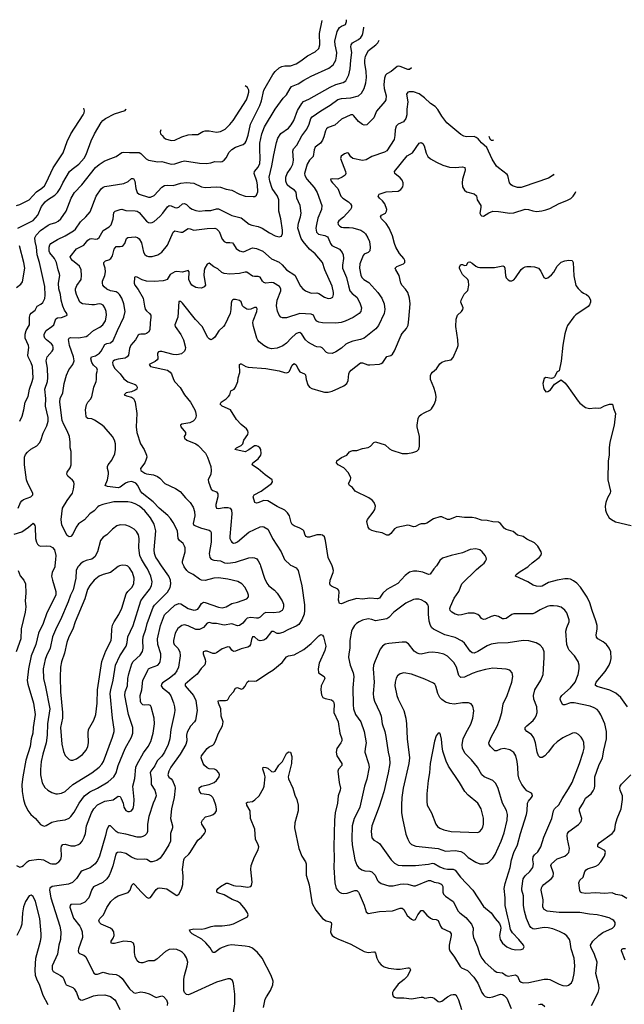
# Model space of a CAD drawing. Header units: inches. Extents: x 884691 to 1028259, y 526745 to 653629.
# Tile 98 of 241: x 922069 to 928458, y 625364 to 635776. Entities that reach past the tile are written whole.
import ezdxf

# ---------------------------------------------------------------- set-up
doc = ezdxf.new("R2010")
doc.units = ezdxf.units.IN
doc.header["$MEASUREMENT"] = 0
doc.layers.add('A9622', color=7, linetype='Continuous')
doc.layers.add('A9623', color=7, linetype='Continuous')

msp = doc.modelspace()

# ---------------------------------------------------------------- linework, layer by layer
at = {"layer": 'A9622', "color": 6}
for points, elevation in [([(922036, 626830), (922070, 626815), (922090, 626820), (922110, 626833), (922149, 626871), (922170, 626884), (922270, 626900), (922322, 626890), (922390, 626853), (922410, 626848), (922450, 626851), (922484, 626870), (922504, 626896), (922510, 626930), (922506, 627014), (922510, 627035), (922525, 627055), (922550, 627057), (922610, 627039), (922650, 627040), (922690, 627054), (922711, 627069), (922730, 627090), (922750, 627130), (922763, 627170), (922774, 627250), (922829, 627390), (922851, 627430), (922890, 627473), (922970, 627513), (923055, 627525), (923110, 627565), (923130, 627561), (923141, 627541), (923161, 627490), (923170, 627449), (923190, 627414), (923210, 627404), (923230, 627402), (923251, 627409), (923267, 627433), (923276, 627470), (923280, 627530), (923265, 627670), (923284, 627750), (923296, 627870), (923310, 627904), (923377, 628023), (923428, 628090), (923456, 628144), (923481, 628230), (923493, 628330), (923490, 628390), (923459, 628510), (923450, 628522), (923431, 628531), (923390, 628526), (923370, 628530), (923353, 628550), (923347, 628567), (923341, 628630), (923359, 628690), (923370, 628790), (923393, 628830), (923422, 628898), (923430, 628910), (923450, 628923), (923528, 628952), (923545, 628970), (923554, 628990), (923561, 629030), (923561, 629070), (923530, 629170), (923525, 629230), (923558, 629370), (923599, 629481), (923710, 629584), (923750, 629604), (923770, 629599), (923850, 629549), (923910, 629532), (923930, 629534), (923950, 629544), (923970, 629567), (923990, 629601), (924010, 629615), (924030, 629614), (924170, 629562), (924210, 629555), (924250, 629567), (924310, 629601), (924370, 629615), (924470, 629650), (924487, 629673), (924487, 629690), (924481, 629710), (924450, 629772), (924416, 629810), (924374, 629834), (924270, 629861), (924170, 629874), (924121, 629870), (924030, 629845), (923990, 629848), (923970, 629858), (923901, 629910), (923854, 629934), (923834, 629950), (923807, 629990), (923803, 630000)], 2700), ([(922440, 630000), (922439, 629990), (922413, 629930), (922406, 629890), (922414, 629850), (922451, 629730), (922449, 629690), (922355, 629505), (922318, 629390), (922267, 629290), (922240, 629170), (922190, 629049), (922162, 628910), (922148, 628788), (922156, 628750), (922216, 628550), (922231, 628430), (922211, 628290), (922208, 628230), (922191, 628170), (922181, 628090), (922133, 627947), (922101, 627770), (922092, 627690), (922095, 627615), (922108, 627530), (922122, 627482), (922154, 627414), (922188, 627370), (922235, 627330), (922290, 627267), (922310, 627253), (922330, 627248), (922350, 627254), (922409, 627291), (922470, 627305), (922550, 627316), (922590, 627334), (922610, 627350), (922646, 627394), (922699, 627490), (922753, 627570), (922810, 627609), (922891, 627649), (923003, 627717), (923064, 627770), (923090, 627810), (923111, 627889), (923133, 627950), (923185, 628070), (923250, 628190), (923263, 628230), (923263, 628290), (923219, 628430), (923180, 628630), (923184, 628670), (923208, 628730), (923213, 628810), (923222, 628858), (923255, 628965), (923268, 628990), (923343, 629057), (923366, 629094), (923375, 629130), (923370, 629210), (923375, 629250), (923403, 629330), (923415, 629390), (923478, 629562), (923494, 629586), (923630, 629721), (923659, 629770), (923667, 629810), (923662, 629850), (923646, 629890), (923569, 630000)], 2800), ([(922692, 630000), (922683, 629990), (922667, 629950), (922661, 629870), (922633, 629747), (922606, 629690), (922581, 629619), (922499, 629430), (922457, 629350), (922417, 629250), (922390, 629130), (922351, 629050), (922338, 629010), (922317, 628910), (922319, 628810), (922342, 628722), (922387, 628490), (922364, 628330), (922360, 628210), (922350, 628130), (922312, 628010), (922294, 627930), (922287, 627847), (922288, 627790), (922306, 627706), (922336, 627656), (922367, 627630), (922410, 627605), (922449, 627590), (922470, 627589), (922510, 627597), (922550, 627616), (922630, 627690), (922830, 627810), (922910, 627873), (922937, 627903), (922953, 627930), (923051, 628190), (923066, 628250), (923067, 628273), (923050, 628390), (923026, 628650), (923031, 628690), (923057, 628790), (923080, 628950), (923126, 629050), (923193, 629150), (923204, 629190), (923210, 629250), (923267, 629370), (923349, 629630), (923373, 629667), (923441, 629750), (923460, 629790), (923467, 629830), (923455, 629890), (923420, 629970), (923400, 630000)], 2900), ([(924615, 630000), (924657, 629870), (924679, 629819), (924701, 629790), (924763, 629743), (924791, 629710), (924843, 629630), (924856, 629596), (924857, 629570), (924853, 629550), (924842, 629530), (924810, 629512), (924750, 629504), (924670, 629507), (924650, 629496), (924610, 629459), (924590, 629449), (924570, 629446), (924510, 629454), (924474, 629446), (924456, 629430), (924427, 629393), (924390, 629370), (924370, 629367), (924310, 629387), (924230, 629374), (924150, 629391), (924110, 629390), (924070, 629401), (924050, 629393), (924010, 629348), (923970, 629328), (923930, 629328), (923850, 629366), (923810, 629377), (923783, 629370), (923741, 629339), (923713, 629287), (923693, 629210), (923694, 629190), (923703, 629170), (923740, 629130), (923762, 629090), (923763, 629050), (923748, 628930), (923731, 628890), (923705, 628855), (923650, 628808), (923578, 628762), (923566, 628750), (923565, 628730), (923579, 628710), (923641, 628661), (923665, 628625), (923693, 628553), (923704, 628510), (923707, 628470), (923703, 628430), (923666, 628270), (923655, 628170), (923639, 628110), (923598, 628030), (923570, 627989), (923523, 627937), (923496, 627884), (923456, 627830), (923449, 627810), (923458, 627750), (923458, 627690), (923496, 627630), (923509, 627591), (923510, 627570), (923498, 627530), (923478, 627490), (923434, 627350), (923421, 627270), (923418, 627190), (923411, 627170), (923391, 627149), (923370, 627138), (923350, 627133), (923310, 627133), (923190, 627163), (923110, 627176), (923088, 627190), (923030, 627250), (923010, 627251), (922988, 627212), (922975, 627150), (922912, 626930), (922890, 626885), (922865, 626850), (922812, 626808), (922730, 626777), (922714, 626766), (922670, 626693), (922627, 626653), (922584, 626636), (922411, 626609), (922387, 626593), (922384, 626570), (922399, 626490), (922494, 626190), (922505, 626130), (922501, 626050), (922483, 625990), (922467, 625893), (922413, 625770), (922411, 625731), (922424, 625710), (922499, 625670), (922525, 625650), (922536, 625630), (922548, 625590), (922561, 625570), (922630, 625541), (922646, 625526), (922668, 625490), (922689, 625429), (922710, 625410), (922730, 625409), (922790, 625427), (922850, 625454), (922890, 625462), (922970, 625463), (923027, 625447), (923075, 625410), (923090, 625390), (923127, 625310)], 2600), ([(923125, 630000), (923110, 629995), (923029, 629931), (922950, 629909), (922910, 629891), (922856, 629850), (922810, 629794), (922786, 629750), (922756, 629650), (922656, 629410), (922629, 629330), (922588, 629250), (922568, 629190), (922542, 629078), (922510, 628986), (922500, 628930), (922495, 628825), (922499, 628670), (922522, 628450), (922520, 628390), (922500, 628290), (922515, 628115), (922530, 628038), (922550, 627996), (922590, 627952), (922610, 627946), (922630, 627946), (922670, 627959), (922734, 628006), (922770, 628050), (922788, 628090), (922796, 628130), (922791, 628230), (922797, 628270), (922853, 628367), (922874, 628430), (922887, 628550), (922891, 628690), (922937, 628990), (922978, 629102), (923034, 629210), (923040, 629250), (923042, 629330), (923050, 629374), (923068, 629410), (923115, 629485), (923147, 629553), (923194, 629706), (923210, 629730), (923255, 629770), (923275, 629810), (923278, 629870), (923260, 629930), (923230, 629978), (923210, 629997), (923203, 630000)], 3000), ([(924948, 630000), (924990, 629978), (925010, 629950), (925049, 629789), (925078, 629590), (925080, 629530), (925075, 629490), (925052, 629428), (925018, 629382), (924990, 629364), (924910, 629329), (924850, 629294), (924810, 629284), (924790, 629286), (924750, 629307), (924730, 629306), (924670, 629229), (924650, 629216), (924630, 629210), (924610, 629209), (924590, 629216), (924550, 629251), (924530, 629250), (924518, 629222), (924508, 629170), (924496, 629150), (924480, 629140), (924410, 629122), (924350, 629098), (924330, 629095), (924310, 629109), (924290, 629139), (924270, 629144), (924210, 629123), (924150, 629081), (924130, 629072), (924110, 629073), (924050, 629097), (924030, 629100), (924009, 629091), (924008, 629070), (924030, 629010), (924033, 628990), (924026, 628954), (923985, 628915), (923946, 628854), (923890, 628814), (923818, 628750), (923816, 628730), (923907, 628630), (923930, 628575), (923945, 628470), (923925, 628370), (923915, 628350), (923874, 628306), (923837, 628243), (923831, 628210), (923835, 628150), (923823, 628110), (923763, 628010), (923665, 627870), (923646, 627830), (923635, 627790), (923645, 627765), (923668, 627748), (923684, 627730), (923709, 627670), (923713, 627650), (923700, 627550), (923672, 627430), (923664, 627330), (923683, 627250), (923682, 627230), (923663, 627170), (923661, 627090), (923645, 627050), (923590, 626957), (923555, 626910), (923517, 626883), (923470, 626870), (923450, 626872), (923414, 626894), (923390, 626900), (923316, 626896), (923290, 626901), (923250, 626919), (923190, 626957), (923130, 626973), (923102, 626970), (923090, 626960), (923081, 626939), (923053, 626827), (923032, 626768), (923014, 626726), (922990, 626689), (922947, 626653), (922850, 626606), (922830, 626577), (922798, 626490), (922756, 626444), (922710, 626422), (922610, 626418), (922603, 626410), (922600, 626390), (922636, 626276), (922703, 626190), (922716, 626170), (922730, 626130), (922733, 626070), (922690, 625950), (922685, 625930), (922689, 625910), (922701, 625901), (922745, 625885), (922766, 625866), (922853, 625693), (922870, 625682), (922890, 625681), (922950, 625702), (923010, 625686), (923090, 625678), (923122, 625662), (923150, 625638), (923230, 625528), (923270, 625489), (923290, 625483), (923350, 625494), (923390, 625490), (923436, 625476), (923510, 625437), (923570, 625453), (923590, 625446), (923620, 625410), (923630, 625380), (923629, 625350)], 2500), ([(926473, 630000), (926445, 629970), (926407, 629913), (926390, 629909), (926330, 629932), (926265, 629945), (926230, 629945), (926190, 629933), (926143, 629897), (926065, 629815), (925948, 629750), (925906, 629710), (925870, 629660), (925850, 629651), (925770, 629658), (925690, 629647), (925630, 629657), (925544, 629630), (925470, 629598), (925450, 629604), (925437, 629637), (925444, 629724), (925440, 629740), (925430, 629754), (925364, 629784), (925354, 629794), (925346, 629810), (925350, 629850), (925381, 629930), (925384, 629950), (925375, 629990), (925370, 630000)], 2400), ([(928110, 625350), (928181, 625490), (928193, 625530), (928189, 625570), (928159, 625690), (928170, 625810), (928144, 625890), (928104, 625970), (928102, 625990), (928127, 626030), (928188, 626092), (928230, 626122), (928334, 626170), (928355, 626190), (928363, 626210), (928361, 626230), (928347, 626250), (928330, 626262), (928297, 626277), (928230, 626297), (928170, 626310), (928090, 626317), (927990, 626334), (927770, 626333), (927643, 626350), (927610, 626365), (927597, 626390), (927602, 626470), (927580, 626570), (927583, 626597), (927589, 626611), (927608, 626630), (927686, 626690), (927705, 626715), (927710, 626750), (927683, 626830), (927690, 626850), (927750, 626902), (927830, 626932), (927856, 626950), (927871, 626970), (927880, 627010), (927858, 627110), (927855, 627150), (927859, 627170), (927871, 627190), (927976, 627264), (928003, 627297), (928010, 627330), (927985, 627405), (927986, 627430), (928024, 627490), (928050, 627544), (928109, 627591), (928130, 627623), (928142, 627650), (928146, 627674), (928147, 627770), (928190, 627888), (928229, 627970), (928242, 628050), (928270, 628170), (928270, 628250), (928252, 628330), (928210, 628426), (928190, 628459), (928170, 628480), (928139, 628499), (928096, 628516), (927930, 628552), (927890, 628552), (927830, 628530), (927810, 628530), (927786, 628570), (927781, 628590), (927784, 628610), (927798, 628630), (927890, 628711), (927939, 628770), (927972, 628850), (927981, 628910), (927981, 628950), (927972, 628990), (927933, 629050), (927875, 629110), (927864, 629130), (927851, 629170), (927840, 629310), (927850, 629350), (927876, 629410), (927876, 629430), (927850, 629503), (927830, 629532), (927790, 629563), (927754, 629574), (927710, 629579), (927670, 629577), (927644, 629570), (927570, 629535), (927518, 629502), (927490, 629494), (927290, 629494), (927270, 629486), (927210, 629445), (927190, 629439), (927170, 629442), (927130, 629464), (927090, 629476), (927050, 629465), (926990, 629437), (926970, 629432), (926950, 629443), (926932, 629470), (926910, 629487), (926870, 629499), (926810, 629500), (926739, 629481), (926710, 629479), (926670, 629489), (926637, 629510), (926617, 629530), (926614, 629550), (926620, 629570), (926662, 629658), (926711, 629730), (926740, 629810), (926898, 629962), (926941, 630000)], 2400), ([(928493, 628510), (928423, 628610), (928370, 628655), (928306, 628686), (928170, 628724), (928155, 628735), (928153, 628750), (928162, 628770), (928256, 628884), (928297, 628950), (928312, 628990), (928318, 629022), (928317, 629090), (928299, 629130), (928269, 629169), (928236, 629196), (928179, 629230), (928166, 629246), (928161, 629270), (928171, 629330), (928171, 629370), (928159, 629419), (928117, 629530), (928095, 629610), (928065, 629670), (927995, 629775), (927958, 629818), (927923, 629843), (927890, 629858), (927864, 629864), (927830, 629865), (927750, 629850), (927656, 629824), (927590, 629787), (927570, 629783), (927530, 629785), (927496, 629796), (927438, 629830), (927307, 629890), (927315, 629910), (927359, 629941), (927440, 629990), (927451, 630000)], 2300), ([(922053, 629953), (922075, 629895), (922114, 629850), (922130, 629810), (922133, 629713), (922128, 629630), (922133, 629567), (922128, 629512), (922086, 629334), (922080, 629230), (922032, 629090)], 2700), ([(924328, 625272), (924342, 625370), (924343, 625470), (924330, 625583), (924317, 625617), (924292, 625632), (924270, 625632), (924150, 625599), (923870, 625470), (923850, 625465), (923830, 625469), (923810, 625490), (923804, 625510), (923803, 625630), (923809, 625670), (923840, 625770), (923844, 625810), (923830, 625856), (923810, 625889), (923790, 625910), (923767, 625927), (923730, 625942), (923690, 625948), (923650, 625944), (923610, 625923), (923519, 625841), (923490, 625822), (923430, 625823), (923370, 625803), (923350, 625801), (923330, 625807), (923310, 625825), (923289, 625870), (923281, 625910), (923283, 625970), (923270, 626010), (923246, 626026), (923170, 626031), (923070, 626007), (923050, 626006), (923036, 626010), (923036, 626030), (923057, 626063), (923067, 626090), (923063, 626130), (923051, 626150), (923028, 626170), (922930, 626210), (922912, 626230), (922906, 626250), (922916, 626270), (922954, 626310), (922990, 626388), (923031, 626450), (923074, 626490), (923110, 626512), (923214, 626546), (923238, 626570), (923255, 626625), (923270, 626640), (923290, 626625), (923350, 626556), (923410, 626496), (923430, 626485), (923450, 626492), (923510, 626579), (923530, 626593), (923550, 626594), (923624, 626584), (923690, 626538), (923730, 626515), (923750, 626530), (923778, 626582), (923794, 626630), (923796, 626724), (923791, 626790), (923805, 626890), (923811, 626909), (923858, 626950), (923872, 626968), (923950, 627099), (923990, 627132), (924022, 627170), (924031, 627190), (924033, 627210), (923993, 627270), (923991, 627290), (924002, 627310), (924034, 627346), (924090, 627359), (924114, 627370), (924136, 627390), (924147, 627410), (924149, 627430), (924140, 627470), (924122, 627530), (924111, 627550), (924091, 627570), (924070, 627579), (923990, 627590), (923971, 627610), (923964, 627636), (923966, 627654), (923990, 627670), (924071, 627690), (924123, 627710), (924150, 627732), (924176, 627770), (924179, 627790), (924174, 627810), (924150, 627839), (924129, 627849), (924070, 627855), (924050, 627864), (924021, 627890), (924007, 627910), (923988, 627970), (923991, 627990), (924050, 628070), (924070, 628087), (924110, 628103), (924123, 628117), (924143, 628157), (924169, 628231), (924213, 628310), (924218, 628350), (924199, 628410), (924194, 628490), (924170, 628550), (924168, 628572), (924184, 628576), (924245, 628575), (924260, 628580), (924273, 628590), (924290, 628625), (924328, 628670), (924350, 628707), (924370, 628713), (924410, 628698), (924430, 628704), (924450, 628727), (924471, 628769), (924490, 628784), (924550, 628781), (924570, 628786), (924690, 628866), (924744, 628896), (924842, 628978), (924890, 629037), (924910, 629048), (924970, 629061), (925070, 629116), (925150, 629178), (925230, 629262), (925250, 629276), (925270, 629267), (925280, 629250), (925303, 629150), (925293, 629107), (925235, 628970), (925222, 628910), (925228, 628868), (925286, 628830), (925295, 628810), (925255, 628730), (925250, 628690), (925257, 628637), (925271, 628610), (925298, 628598), (925365, 628585), (925382, 628570), (925390, 628555), (925393, 628530), (925387, 628470), (925389, 628450), (925436, 628350), (925452, 628232), (925472, 628170), (925473, 628150), (925464, 628130), (925420, 628070), (925413, 628030), (925419, 627990), (925472, 627910), (925473, 627890), (925439, 627850), (925432, 627830), (925445, 627710), (925459, 627650), (925457, 627630), (925435, 627570), (925428, 627490), (925403, 627390), (925394, 627310), (925387, 627030), (925392, 626910), (925389, 626810), (925399, 626650), (925414, 626590), (925430, 626567), (925450, 626550), (925470, 626539), (925490, 626535), (925530, 626540), (925610, 626567), (925630, 626567), (925649, 626549), (925656, 626536), (925709, 626411), (925730, 626340), (925750, 626324), (925870, 626345), (926010, 626351), (926090, 626380), (926110, 626381), (926127, 626367), (926164, 626304), (926210, 626264), (926230, 626254), (926250, 626261), (926276, 626310), (926310, 626356), (926330, 626357), (926370, 626308), (926410, 626275), (926430, 626265), (926470, 626261), (926490, 626251), (926517, 626190), (926531, 626170), (926616, 626130), (926628, 626110), (926629, 626090), (926608, 625990), (926608, 625950), (926614, 625930), (926663, 625863), (926722, 625762), (926737, 625750), (926800, 625720), (926867, 625650), (926909, 625589), (926952, 625490), (926970, 625464), (926987, 625447), (927010, 625438), (927030, 625436), (927070, 625444), (927150, 625470), (927170, 625468), (927190, 625457), (927216, 625430), (927261, 625321)], 2400), ([(924647, 625330), (924663, 625417), (924676, 625444), (924721, 625510), (924744, 625570), (924746, 625610), (924726, 625670), (924630, 625850), (924583, 625910), (924530, 625956), (924496, 625970), (924450, 625979), (924307, 625993), (924270, 625985), (924210, 625965), (924187, 625953), (924130, 625911), (924110, 625912), (924080, 625960), (924035, 626015), (923992, 626052), (923893, 626110), (923869, 626130), (923864, 626150), (923910, 626163), (923990, 626160), (924030, 626164), (924093, 626187), (924127, 626193), (924210, 626195), (924290, 626204), (924330, 626216), (924475, 626290), (924484, 626310), (924478, 626330), (924453, 626370), (924402, 626430), (924372, 626450), (924313, 626473), (924230, 626521), (924161, 626541), (924151, 626550), (924153, 626570), (924167, 626590), (924190, 626610), (924250, 626646), (924270, 626646), (924330, 626620), (924350, 626616), (924410, 626614), (924477, 626603), (924510, 626609), (924519, 626621), (924525, 626655), (924513, 626790), (924516, 626830), (924550, 626925), (924590, 626998), (924595, 627030), (924590, 627050), (924561, 627110), (924555, 627215), (924508, 627330), (924504, 627410), (924470, 627470), (924465, 627495), (924477, 627503), (924530, 627509), (924555, 627525), (924600, 627570), (924644, 627650), (924652, 627670), (924662, 627770), (924657, 627797), (924638, 627850), (924643, 627870), (924670, 627869), (924690, 627861), (924730, 627827), (924750, 627823), (924768, 627830), (924809, 627891), (924847, 627933), (924890, 628016), (924910, 628035), (924930, 628031), (924945, 627985), (924942, 627910), (924906, 627770), (924910, 627748), (924955, 627650), (924975, 627575), (924998, 627530), (925011, 627470), (925011, 627410), (924977, 627283), (924972, 627230), (925017, 627010), (925050, 626930), (925089, 626870), (925096, 626850), (925098, 626730), (925128, 626628), (925151, 626470), (925161, 626430), (925200, 626360), (925270, 626271), (925306, 626246), (925350, 626236), (925359, 626230), (925364, 626210), (925354, 626130), (925360, 626110), (925372, 626092), (925394, 626074), (925430, 626055), (925570, 625999), (925710, 625923), (925750, 625913), (925810, 625920), (925817, 625917), (925830, 625905), (925844, 625850), (925863, 625810), (925890, 625780), (925921, 625761), (925967, 625747), (926050, 625734), (926090, 625735), (926169, 625749), (926190, 625749), (926198, 625730), (926193, 625710), (926162, 625658), (926133, 625627), (926070, 625577), (926020, 625510), (926010, 625490), (926008, 625470), (926015, 625450), (926030, 625439), (926050, 625432), (926130, 625434), (926210, 625420), (926310, 625441), (926330, 625439), (926350, 625429), (926410, 625441), (926430, 625437), (926448, 625428), (926490, 625392), (926510, 625389), (926530, 625397), (926590, 625442), (926630, 625465), (926650, 625469), (926670, 625466), (926679, 625459), (926690, 625447), (926707, 625410), (926737, 625310)], 2300), ([(928484, 626484), (928433, 626513), (928370, 626525), (928330, 626542), (928250, 626537), (928159, 626541), (928050, 626537), (928010, 626543), (927995, 626550), (927987, 626567), (927979, 626650), (927990, 626678), (928024, 626710), (928040, 626770), (928054, 626786), (928070, 626796), (928156, 626824), (928182, 626838), (928211, 626869), (928249, 626930), (928260, 626970), (928251, 626990), (928185, 627025), (928180, 627030), (928178, 627050), (928192, 627070), (928330, 627170), (928348, 627190), (928359, 627210), (928367, 627270), (928382, 627330), (928424, 627430), (928440, 627530), (928439, 627570), (928414, 627630), (928411, 627650), (928414, 627670), (928428, 627692), (928528, 627790)], 2300), ([(922370, 625359), (922316, 625456), (922282, 625562), (922249, 625630), (922235, 625670), (922231, 625730), (922238, 625850), (922289, 626030), (922295, 626070), (922295, 626110), (922280, 626270), (922237, 626450), (922210, 626503), (922190, 626518), (922170, 626510), (922130, 626450), (922110, 626396), (922099, 626330), (922092, 626210), (922078, 626170), (922039, 626090)], 2700), ([(928467, 625830), (928429, 625930), (928432, 625948), (928446, 625954), (928470, 625955)], 2300), ([(927550, 625360), (927570, 625367), (927590, 625364), (927620, 625340)], 2400)]:
    msp.add_lwpolyline(points, dxfattribs=dict(at, elevation=elevation))
for points, elevation in [([(926250, 629648), (926230, 629644), (926150, 629606), (926024, 629510), (925970, 629453), (925950, 629440), (925830, 629420), (925790, 629434), (925750, 629439), (925690, 629425), (925655, 629410), (925628, 629392), (925607, 629370), (925585, 629335), (925576, 629310), (925556, 629210), (925558, 629130), (925546, 629070), (925544, 629030), (925563, 628950), (925594, 628870), (925601, 628830), (925588, 628712), (925593, 628530), (925598, 628490), (925618, 628430), (925673, 628350), (925708, 628248), (925730, 628130), (925719, 628070), (925716, 628030), (925754, 627910), (925761, 627870), (925737, 627743), (925714, 627670), (925662, 627450), (925646, 627410), (925602, 627330), (925582, 627250), (925579, 627110), (925583, 627050), (925609, 626890), (925630, 626835), (925650, 626810), (925685, 626785), (925716, 626776), (925770, 626773), (925790, 626765), (925824, 626730), (925850, 626673), (925861, 626661), (925890, 626643), (925970, 626617), (926015, 626615), (926090, 626633), (926130, 626638), (926170, 626634), (926230, 626617), (926250, 626618), (926390, 626674), (926410, 626672), (926450, 626655), (926490, 626649), (926518, 626638), (926531, 626630), (926540, 626610), (926542, 626550), (926549, 626529), (926568, 626508), (926649, 626450), (926701, 626350), (926719, 626330), (926782, 626282), (926845, 626210), (926862, 626170), (926859, 626110), (926864, 626070), (926907, 625970), (926931, 625890), (926953, 625850), (926985, 625810), (927082, 625722), (927110, 625705), (927170, 625695), (927210, 625668), (927230, 625663), (927310, 625677), (927330, 625660), (927351, 625611), (927370, 625598), (927390, 625591), (927450, 625594), (927610, 625629), (927650, 625631), (927670, 625625), (927770, 625577), (927810, 625563), (927850, 625559), (927870, 625565), (927899, 625590), (927916, 625624), (927930, 625690), (927935, 625770), (927930, 625850), (927896, 625950), (927886, 626026), (927879, 626050), (927850, 626088), (927822, 626110), (927775, 626135), (927702, 626162), (927653, 626173), (927610, 626176), (927510, 626160), (927490, 626163), (927470, 626176), (927456, 626196), (927424, 626270), (927402, 626350), (927394, 626410), (927394, 626510), (927377, 626570), (927375, 626590), (927390, 626690), (927410, 626723), (927459, 626770), (927490, 626810), (927497, 626850), (927492, 626890), (927495, 626925), (927510, 626946), (927544, 626976), (927575, 627030), (927608, 627130), (927692, 627330), (927710, 627410), (927722, 627430), (927768, 627472), (927802, 627538), (927870, 627642), (927908, 627710), (927985, 627910), (928025, 628030), (928034, 628074), (928031, 628131), (928020, 628160), (928001, 628190), (927976, 628216), (927950, 628231), (927930, 628235), (927910, 628232), (927810, 628182), (927750, 628141), (927710, 628106), (927654, 628030), (927617, 627990), (927590, 627974), (927570, 627974), (927550, 627993), (927537, 628030), (927521, 628130), (927502, 628182), (927477, 628217), (927430, 628250), (927411, 628270), (927411, 628290), (927427, 628310), (927494, 628366), (927513, 628390), (927527, 628413), (927537, 628450), (927533, 628510), (927501, 628590), (927497, 628630), (927513, 628690), (927577, 628790), (927601, 628850), (927613, 629030), (927611, 629091), (927599, 629130), (927570, 629163), (927527, 629187), (927450, 629208), (927390, 629210), (927230, 629185), (927118, 629182), (927050, 629172), (927010, 629156), (926910, 629095), (926870, 629078), (926850, 629081), (926830, 629099), (926770, 629184), (926745, 629205), (926670, 629242), (926561, 629270), (926442, 629330), (926424, 629344), (926409, 629369), (926397, 629417), (926388, 629490), (926390, 629570), (926385, 629585), (926370, 629604), (926350, 629619), (926310, 629640), (926287, 629647)], 2500), ([(926110, 629195), (925970, 629181), (925930, 629171), (925903, 629150), (925879, 629121), (925824, 628996), (925809, 628951), (925804, 628910), (925815, 628770), (925804, 628650), (925809, 628610), (925820, 628570), (925876, 628450), (925890, 628410), (925900, 628330), (925926, 628250), (925937, 628197), (925963, 628030), (925977, 627970), (925979, 627910), (925964, 627810), (925916, 627610), (925866, 627454), (925790, 627250), (925782, 627190), (925790, 627125), (925810, 627098), (925850, 627080), (925870, 627063), (925993, 626890), (926030, 626858), (926070, 626835), (926110, 626830), (926253, 626833), (926390, 626846), (926430, 626855), (926450, 626854), (926510, 626817), (926550, 626801), (926590, 626794), (926650, 626793), (926670, 626782), (926726, 626710), (926858, 626570), (926970, 626397), (927050, 626330), (927093, 626270), (927140, 626220), (927151, 626191), (927152, 626170), (927138, 626090), (927148, 626050), (927171, 626011), (927218, 625970), (927262, 625950), (927310, 625940), (927370, 625944), (927390, 625950), (927397, 625963), (927399, 625970), (927393, 625990), (927345, 626050), (927278, 626118), (927255, 626155), (927242, 626230), (927226, 626286), (927199, 626410), (927201, 626490), (927190, 626590), (927199, 626641), (927251, 626810), (927265, 626890), (927292, 626970), (927329, 627050), (927360, 627170), (927425, 627370), (927433, 627410), (927437, 627490), (927447, 627513), (927479, 627550), (927489, 627570), (927486, 627586), (927477, 627597), (927430, 627622), (927410, 627641), (927376, 627690), (927346, 627746), (927335, 627790), (927334, 627870), (927327, 627930), (927311, 627991), (927290, 628027), (927250, 628056), (927190, 628069), (927150, 628063), (927110, 628044), (927090, 628046), (927043, 628090), (927029, 628110), (927026, 628130), (927050, 628190), (927114, 628306), (927140, 628370), (927163, 628450), (927177, 628543), (927220, 628630), (927269, 628770), (927279, 628830), (927274, 628870), (927250, 628896), (927210, 628909), (927070, 628918), (926990, 628904), (926910, 628883), (926850, 628863), (926770, 628824), (926730, 628820), (926710, 628840), (926684, 628930), (926658, 628978), (926590, 629046), (926550, 629067), (926490, 629082), (926430, 629087), (926390, 629084), (926310, 629068), (926290, 629069), (926270, 629076), (926238, 629098), (926177, 629177), (926150, 629193)], 2600), ([(926130, 628868), (926090, 628859), (926062, 628838), (926047, 628813), (926037, 628770), (926035, 628730), (926055, 628630), (926069, 628590), (926127, 628470), (926149, 628390), (926156, 628330), (926162, 628170), (926187, 627970), (926182, 627910), (926120, 627650), (926107, 627550), (926102, 627470), (926105, 627390), (926114, 627330), (926150, 627162), (926169, 627110), (926190, 627075), (926210, 627055), (926255, 627035), (926490, 627010), (926570, 626984), (926670, 626990), (926730, 626980), (926762, 626962), (926810, 626917), (926890, 626866), (926930, 626850), (926970, 626848), (927010, 626858), (927031, 626869), (927070, 626908), (927093, 626947), (927157, 627090), (927190, 627177), (927220, 627310), (927223, 627370), (927213, 627413), (927170, 627491), (927126, 627646), (927099, 627699), (927070, 627730), (926977, 627770), (926953, 627790), (926907, 627870), (926843, 627950), (926777, 628017), (926747, 628070), (926744, 628110), (926757, 628170), (926783, 628230), (926835, 628325), (926859, 628390), (926868, 628468), (926857, 628517), (926841, 628541), (926813, 628553), (926750, 628553), (926661, 628539), (926614, 628546), (926570, 628560), (926530, 628586), (926509, 628610), (926489, 628650), (926468, 628728), (926455, 628750), (926441, 628761), (926350, 628803), (926210, 628854)], 2700), ([(926490, 628232), (926470, 628204), (926453, 628147), (926405, 627910), (926400, 627810), (926385, 627730), (926370, 627590), (926370, 627510), (926376, 627470), (926422, 627390), (926467, 627270), (926485, 627245), (926510, 627226), (926550, 627208), (926630, 627191), (926910, 627181), (926930, 627190), (926950, 627211), (926963, 627237), (926971, 627270), (926969, 627331), (926945, 627430), (926910, 627490), (926810, 627577), (926774, 627614), (926717, 627710), (926601, 627881), (926576, 627936), (926541, 628041), (926532, 628090), (926527, 628167), (926515, 628215), (926510, 628230)], 2800)]:
    msp.add_lwpolyline(points, close=True, dxfattribs=dict(at, elevation=elevation))
at = {"layer": 'A9623', "color": 6}
for points, elevation in [([(922051, 630609), (922076, 630670), (922091, 630689), (922110, 630703), (922188, 630730), (922209, 630750), (922209, 630770), (922154, 630870), (922142, 630910), (922118, 631070), (922120, 631150), (922130, 631179), (922150, 631204), (922187, 631233), (922250, 631270), (922279, 631301), (922293, 631327), (922318, 631402), (922357, 631483), (922370, 631530), (922368, 631570), (922340, 631690), (922344, 631770), (922335, 631870), (922362, 631950), (922366, 631990), (922362, 632090), (922348, 632170), (922360, 632210), (922412, 632270), (922422, 632290), (922424, 632310), (922419, 632330), (922405, 632350), (922353, 632390), (922335, 632410), (922327, 632430), (922328, 632450), (922350, 632490), (922410, 632531), (922429, 632550), (922450, 632613), (922470, 632625), (922510, 632628), (922557, 632643), (922569, 632651), (922568, 632670), (922544, 632704), (922526, 632746), (922508, 632810), (922500, 632870), (922484, 632930), (922479, 632990), (922492, 633070), (922489, 633090), (922475, 633130), (922457, 633210), (922435, 633250), (922389, 633310), (922381, 633330), (922379, 633370), (922386, 633394), (922399, 633410), (922467, 633453), (922550, 633492), (922637, 633543), (922659, 633561), (922710, 633639), (922767, 633690), (922815, 633745), (922876, 633910), (922930, 633988), (922950, 634006), (922970, 634014), (923170, 634044), (923215, 634065), (923250, 634097), (923270, 634098), (923287, 634070), (923296, 633990), (923311, 633950), (923332, 633930), (923430, 633899), (923450, 633899), (923490, 633916), (923570, 634004), (923598, 634022), (923630, 634028), (923690, 634024), (923770, 634048), (923830, 634055), (923910, 634048), (923990, 634010), (924030, 634000), (924150, 634009), (924190, 634004), (924250, 633985), (924310, 633973), (924390, 633930), (924450, 633910), (924535, 633905), (924552, 633908), (924570, 633919), (924585, 633955), (924582, 634030), (924574, 634070), (924546, 634150), (924551, 634170), (924590, 634218), (924605, 634255), (924610, 634310), (924606, 634406), (924608, 634472), (924626, 634570), (924656, 634644), (924770, 634830), (924853, 634947), (924890, 634982), (924926, 635050), (924943, 635070), (925010, 635098), (925070, 635137), (925150, 635179), (925337, 635263), (925380, 635300), (925409, 635350), (925418, 635390), (925420, 635430), (925403, 635510), (925400, 635550), (925424, 635650), (925447, 635693), (925470, 635708), (925513, 635727), (925524, 635756), (925522, 635776)], 2900), ([(922069, 631531), (922095, 631585), (922113, 631650), (922127, 631730), (922160, 631790), (922171, 631870), (922200, 631950), (922210, 631990), (922203, 632110), (922190, 632147), (922159, 632210), (922156, 632230), (922167, 632310), (922163, 632330), (922127, 632410), (922127, 632450), (922138, 632490), (922171, 632550), (922173, 632630), (922181, 632659), (922190, 632672), (922234, 632706), (922253, 632747), (922293, 632767), (922314, 632786), (922333, 632827), (922338, 632862), (922333, 632953), (922277, 633210), (922252, 633290), (922245, 633370), (922231, 633430), (922229, 633470), (922242, 633498), (922290, 633546), (922370, 633603), (922390, 633613), (922450, 633630), (922475, 633645), (922503, 633670), (922560, 633750), (922614, 633890), (922648, 633950), (922725, 634030), (922870, 634214), (922910, 634246), (922961, 634279), (923002, 634298), (923090, 634330), (923147, 634373), (923170, 634376), (923230, 634372), (923330, 634372), (923350, 634363), (923405, 634305), (923430, 634290), (923530, 634274), (923570, 634275), (923670, 634249), (923710, 634252), (923783, 634277), (923810, 634282), (923970, 634260), (924043, 634257), (924090, 634261), (924130, 634275), (924190, 634272), (924210, 634277), (924229, 634291), (924250, 634317), (924284, 634376), (924310, 634402), (924350, 634427), (924430, 634458), (924450, 634474), (924461, 634490), (924485, 634555), (924507, 634670), (924607, 634870), (924623, 634917), (924650, 635030), (924743, 635197), (924767, 635230), (924810, 635266), (924839, 635281), (924870, 635287), (924930, 635290), (924990, 635310), (925039, 635341), (925110, 635395), (925190, 635435), (925229, 635470), (925241, 635510), (925237, 635630), (925267, 635766)], 3000), ([(923569, 630000), (923521, 630070), (923508, 630090), (923493, 630130), (923491, 630170), (923508, 630370), (923490, 630440), (923451, 630510), (923390, 630581), (923335, 630630), (923290, 630658), (923250, 630672), (923210, 630678), (923064, 630676), (922946, 630650), (922910, 630637), (922894, 630626), (922856, 630584), (922809, 630551), (922752, 630488), (922690, 630445), (922665, 630410), (922630, 630335), (922610, 630310), (922590, 630307), (922570, 630320), (922515, 630430), (922508, 630490), (922522, 630610), (922569, 630690), (922626, 630770), (922639, 630810), (922646, 630866), (922641, 630890), (922628, 630908), (922578, 630950), (922568, 630970), (922572, 630990), (922602, 631038), (922613, 631070), (922614, 631210), (922603, 631250), (922603, 631310), (922594, 631370), (922570, 631430), (922534, 631494), (922518, 631538), (922493, 631730), (922498, 631770), (922524, 631830), (922537, 631930), (922562, 632018), (922587, 632073), (922630, 632131), (922644, 632170), (922636, 632210), (922596, 632330), (922585, 632395), (922590, 632410), (922604, 632416), (922690, 632413), (922770, 632427), (922790, 632435), (922850, 632489), (922916, 632524), (922949, 632551), (922975, 632590), (922985, 632650), (922982, 632690), (922970, 632730), (922950, 632758), (922930, 632769), (922910, 632771), (922860, 632760), (922830, 632760), (922733, 632773), (922706, 632790), (922668, 632870), (922658, 632910), (922659, 632930), (922673, 632967), (922717, 633030), (922723, 633070), (922718, 633130), (922700, 633170), (922627, 633230), (922609, 633250), (922602, 633270), (922668, 633352), (922748, 633392), (922790, 633443), (922810, 633460), (922830, 633462), (922870, 633455), (922890, 633459), (922908, 633472), (922952, 633548), (923014, 633586), (923034, 633606), (923058, 633670), (923063, 633737), (923078, 633750), (923130, 633770), (923148, 633772), (923190, 633760), (923290, 633756), (923310, 633751), (923330, 633737), (923410, 633646), (923430, 633633), (923450, 633629), (923470, 633632), (923490, 633643), (923550, 633695), (923583, 633730), (923630, 633796), (923650, 633811), (923670, 633809), (923710, 633790), (923730, 633787), (923750, 633794), (923790, 633830), (923810, 633833), (923830, 633823), (923865, 633790), (923890, 633774), (923930, 633759), (923970, 633752), (924030, 633759), (924090, 633759), (924150, 633776), (924170, 633775), (924310, 633706), (924410, 633681), (924495, 633615), (924523, 633603), (924590, 633589), (924630, 633573), (924710, 633523), (924770, 633492), (924810, 633479), (924834, 633486), (924846, 633514), (924847, 633550), (924829, 633670), (924806, 633750), (924809, 633870), (924792, 633910), (924738, 633990), (924712, 634070), (924705, 634110), (924735, 634230), (924753, 634347), (924782, 634478), (924797, 634523), (924828, 634572), (924910, 634630), (924936, 634664), (924965, 634710), (925004, 634816), (925049, 634891), (925069, 634910), (925124, 634936), (925350, 635064), (925410, 635090), (925489, 635111), (925515, 635130), (925546, 635194), (925562, 635258), (925567, 635350), (925580, 635430), (925570, 635490), (925572, 635510), (925587, 635533), (925650, 635567), (925673, 635587), (925689, 635610), (925696, 635630), (925705, 635690), (925705, 635697)], 2800), ([(923803, 630000), (923790, 630030), (923790, 630050), (923817, 630150), (923817, 630190), (923812, 630210), (923797, 630237), (923759, 630270), (923744, 630290), (923736, 630370), (923690, 630459), (923661, 630501), (923633, 630533), (923541, 630610), (923478, 630678), (923364, 630770), (923347, 630790), (923317, 630850), (923295, 630875), (923270, 630887), (923250, 630891), (923213, 630887), (923186, 630874), (923130, 630832), (923110, 630827), (922998, 630838), (922972, 630850), (922995, 630910), (923008, 630970), (923009, 630990), (922996, 631030), (922995, 631050), (923005, 631070), (923042, 631118), (923075, 631185), (923083, 631230), (923083, 631290), (923072, 631330), (923050, 631367), (922963, 631470), (922930, 631497), (922861, 631541), (922830, 631556), (922790, 631559), (922775, 631570), (922770, 631580), (922765, 631650), (922775, 631705), (922788, 631730), (922817, 631763), (922830, 631788), (922853, 631890), (922878, 631950), (922882, 631970), (922879, 632030), (922890, 632070), (922884, 632090), (922850, 632124), (922832, 632150), (922821, 632190), (922829, 632211), (922870, 632222), (922913, 632250), (922931, 632270), (922970, 632342), (922990, 632352), (923030, 632360), (923058, 632382), (923102, 632490), (923171, 632630), (923182, 632690), (923170, 632770), (923148, 632830), (923124, 632870), (923110, 632885), (923090, 632897), (923030, 632910), (922988, 632928), (922962, 632950), (922948, 632970), (922943, 632990), (922945, 633010), (922969, 633070), (922977, 633110), (922971, 633150), (922958, 633190), (922958, 633210), (922975, 633225), (923010, 633237), (923031, 633250), (923050, 633280), (923068, 633350), (923076, 633364), (923090, 633376), (923130, 633376), (923150, 633380), (923163, 633390), (923179, 633410), (923198, 633462), (923210, 633473), (923290, 633479), (923313, 633473), (923330, 633458), (923355, 633415), (923377, 633317), (923390, 633292), (923410, 633278), (923430, 633271), (923470, 633271), (923530, 633289), (923570, 633317), (923630, 633392), (923689, 633531), (923710, 633544), (923770, 633529), (923790, 633530), (923850, 633569), (923870, 633566), (923910, 633550), (924050, 633569), (924130, 633571), (924150, 633564), (924178, 633538), (924210, 633455), (924230, 633430), (924250, 633420), (924290, 633421), (924316, 633416), (924330, 633401), (924357, 633357), (924390, 633331), (924430, 633323), (924450, 633328), (924510, 633358), (924530, 633363), (924570, 633358), (924637, 633330), (924730, 633247), (924811, 633211), (924844, 633184), (924890, 633130), (924976, 633076), (925038, 632958), (925060, 632930), (925089, 632909), (925150, 632884), (925210, 632888), (925230, 632880), (925290, 632842), (925330, 632829), (925356, 632830), (925377, 632843), (925386, 632870), (925386, 632890), (925370, 632959), (925295, 633130), (925269, 633210), (925190, 633300), (925130, 633350), (925063, 633430), (925044, 633464), (925008, 633570), (925015, 633625), (925037, 633690), (925045, 633730), (925034, 633810), (924999, 633890), (924990, 633952), (924974, 633974), (924924, 634004), (924897, 634030), (924880, 634070), (924881, 634110), (924895, 634150), (924934, 634206), (924955, 634250), (924962, 634290), (924955, 634385), (924961, 634410), (924996, 634450), (925050, 634548), (925103, 634617), (925129, 634670), (925146, 634730), (925160, 634750), (925250, 634811), (925350, 634872), (925430, 634932), (925470, 634944), (925570, 634950), (925648, 634972), (925681, 634999), (925710, 635050), (925726, 635110), (925734, 635166), (925732, 635230), (925718, 635318), (925717, 635350), (925725, 635390), (925756, 635450), (925834, 635510), (925854, 635530), (925869, 635561)], 2700), ([(926208, 635268), (926190, 635251), (926170, 635249), (926090, 635282), (926070, 635286), (926057, 635283), (925996, 635230), (925950, 635204), (925936, 635190), (925923, 635157), (925918, 635090), (925921, 635050), (925942, 634970), (925937, 634930), (925926, 634910), (925840, 634810), (925810, 634740), (925736, 634664), (925710, 634661), (925690, 634669), (925650, 634701), (925600, 634760), (925590, 634769), (925570, 634771), (925470, 634725), (925399, 634661), (925330, 634636), (925310, 634622), (925299, 634601), (925284, 634536), (925270, 634503), (925248, 634472), (925193, 634427), (925181, 634399), (925169, 634331), (925130, 634291), (925106, 634250), (925080, 634150), (925081, 634130), (925102, 634090), (925180, 634000), (925212, 633950), (925261, 633810), (925258, 633770), (925221, 633679), (925204, 633610), (925200, 633570), (925207, 633530), (925228, 633508), (925293, 633493), (925320, 633480), (925330, 633470), (925353, 633410), (925369, 633390), (925449, 633350), (925476, 633316), (925486, 633290), (925490, 633250), (925479, 633181), (925481, 633150), (925524, 633050), (925542, 632962), (925559, 632910), (925581, 632881), (925630, 632841), (925650, 632811), (925668, 632770), (925680, 632730), (925679, 632710), (925673, 632690), (925658, 632670), (925593, 632627), (925510, 632587), (925467, 632573), (925410, 632566), (925270, 632569), (925230, 632578), (925209, 632589), (925190, 632609), (925172, 632652), (925150, 632662), (925030, 632668), (924890, 632625), (924845, 632625), (924830, 632630), (924810, 632650), (924794, 632694), (924783, 632750), (924789, 632810), (924829, 632910), (924830, 632930), (924813, 632953), (924750, 632992), (924730, 632996), (924670, 632990), (924650, 632996), (924636, 633010), (924610, 633053), (924590, 633059), (924550, 633059), (924530, 633063), (924470, 633106), (924450, 633107), (924390, 633093), (924290, 633086), (924230, 633091), (924204, 633104), (924162, 633142), (924122, 633162), (924070, 633200), (924050, 633192), (924025, 633150), (924017, 633123), (924015, 633070), (924031, 632969), (924020, 632950), (923990, 632938), (923950, 632939), (923930, 632944), (923889, 632970), (923870, 632998), (923858, 633030), (923859, 633110), (923850, 633124), (923790, 633108), (923730, 633114), (923708, 633110), (923658, 633082), (923626, 633030), (923610, 633020), (923585, 633015), (923490, 633008), (923410, 633010), (923364, 633024), (923310, 633054), (923290, 633058), (923282, 633050), (923279, 632990), (923286, 632970), (923322, 632922), (923374, 632830), (923386, 632746), (923396, 632716), (923410, 632697), (923441, 632670), (923453, 632650), (923456, 632630), (923446, 632570), (923443, 632497), (923430, 632473), (923410, 632457), (923390, 632449), (923348, 632452), (923330, 632448), (923321, 632439), (923291, 632390), (923244, 632336), (923230, 632298), (923217, 632230), (923206, 632210), (923183, 632197), (923110, 632187), (923070, 632174), (923056, 632164), (923049, 632150), (923054, 632130), (923072, 632090), (923130, 632030), (923170, 631977), (923210, 631948), (923290, 631918), (923301, 631910), (923311, 631890), (923306, 631870), (923290, 631858), (923250, 631840), (923195, 631830), (923174, 631810), (923198, 631798), (923250, 631784), (923270, 631772), (923283, 631750), (923288, 631730), (923306, 631610), (923300, 631470), (923306, 631410), (923347, 631290), (923383, 631230), (923408, 631170), (923411, 631150), (923407, 631130), (923390, 631090), (923346, 631030), (923350, 631010), (923390, 630979), (923410, 630972), (923484, 630964), (923526, 630946), (923549, 630929), (923604, 630870), (923717, 630817), (923766, 630786), (923820, 630720), (923871, 630671), (923902, 630622), (923917, 630577), (923918, 630530), (923902, 630450), (923910, 630430), (923990, 630399), (924070, 630378), (924086, 630366), (924093, 630353), (924093, 630250), (924071, 630130), (924078, 630090), (924092, 630072), (924121, 630061), (924190, 630054), (924234, 630034), (924270, 630028), (924350, 630041), (924490, 630087), (924530, 630090), (924550, 630086), (924574, 630074), (924590, 630055), (924610, 630015), (924615, 630000)], 2600), ([(923562, 634610), (923552, 634590), (923558, 634570), (923574, 634550), (923592, 634530), (923610, 634518), (923670, 634500), (923710, 634503), (923784, 634536), (923850, 634557), (923890, 634562), (923950, 634562), (924005, 634595), (924030, 634602), (924070, 634602), (924150, 634587), (924190, 634595), (924241, 634619), (924290, 634667), (924325, 634710), (924464, 634930), (924479, 634970), (924489, 635010), (924489, 635030), (924478, 635058), (924453, 635078)], 3100), ([(927715, 634143), (927708, 634132), (927659, 634101), (927390, 634007), (927370, 634002), (927330, 634002), (927278, 634018), (927261, 634030), (927246, 634050), (927228, 634128), (927220, 634140), (927128, 634208), (927108, 634228), (927063, 634303), (927006, 634426), (926950, 634475), (926915, 634515), (926892, 634532), (926870, 634540), (926790, 634536), (926763, 634543), (926730, 634561), (926584, 634684), (926530, 634757), (926486, 634826), (926458, 634858), (926410, 634891), (926346, 634950), (926290, 634992), (926230, 635014), (926185, 635015), (926170, 635010), (926158, 634990), (926171, 634909), (926161, 634830), (926160, 634770), (926151, 634730), (926125, 634695), (926068, 634672), (926049, 634651), (926036, 634610), (926035, 634550), (926025, 634510), (925949, 634391), (925925, 634375), (925789, 634331), (925730, 634295), (925693, 634287), (925590, 634310), (925570, 634327), (925544, 634364), (925530, 634369), (925501, 634359), (925467, 634333), (925459, 634310), (925512, 634170), (925514, 634150), (925507, 634133), (925475, 634110), (925430, 634090), (925370, 634095), (925355, 634090), (925360, 634070), (925373, 634050), (925430, 633990), (925463, 633910), (925484, 633890), (925544, 633850), (925565, 633830), (925577, 633810), (925577, 633790), (925566, 633770), (925491, 633689), (925443, 633650), (925431, 633630), (925436, 633610), (925452, 633592), (925470, 633581), (925490, 633577), (925550, 633580), (925590, 633576), (925675, 633550), (925704, 633530), (925722, 633510), (925747, 633470), (925764, 633430), (925774, 633370), (925769, 633331), (925750, 633314), (925710, 633296), (925698, 633282), (925665, 633195), (925659, 633150), (925674, 633074), (925685, 633050), (925707, 633030), (925757, 632997), (925853, 632890), (925895, 632830), (925921, 632770), (925928, 632710), (925921, 632670), (925859, 632541), (925833, 632507), (925710, 632410), (925670, 632394), (925590, 632376), (925542, 632358), (925516, 632344), (925470, 632304), (925410, 632264), (925370, 632247), (925330, 632249), (925310, 632257), (925266, 632306), (925250, 632314), (925210, 632315), (925190, 632322), (925121, 632361), (925090, 632391), (925050, 632451), (925030, 632468), (925010, 632466), (924986, 632454), (924938, 632410), (924890, 632356), (924850, 632326), (924790, 632301), (924730, 632296), (924690, 632306), (924650, 632331), (924600, 632370), (924587, 632387), (924576, 632410), (924538, 632530), (924534, 632570), (924537, 632590), (924575, 632690), (924577, 632717), (924570, 632734), (924550, 632732), (924510, 632714), (924490, 632711), (924470, 632715), (924436, 632736), (924425, 632750), (924410, 632791), (924390, 632808), (924350, 632817), (924330, 632816), (924319, 632810), (924310, 632802), (924302, 632778), (924300, 632710), (924292, 632668), (924236, 632550), (924222, 632530), (924173, 632487), (924130, 632418), (924110, 632401), (924090, 632392), (924070, 632400), (924056, 632416), (923996, 632530), (923926, 632606), (923790, 632779), (923770, 632796), (923750, 632795), (923740, 632630), (923709, 632550), (923711, 632530), (923770, 632447), (923801, 632390), (923821, 632310), (923819, 632290), (923811, 632270), (923777, 632243), (923730, 632233), (923690, 632237), (923570, 632267), (923550, 632268), (923537, 632263), (923524, 632250), (923530, 632190), (923522, 632178), (923500, 632160), (923437, 632130), (923451, 632110), (923630, 632070), (923660, 632050), (923673, 632030), (923695, 631970), (923708, 631948), (923766, 631886), (923811, 631810), (923873, 631733), (923921, 631650), (923928, 631630), (923933, 631590), (923931, 631570), (923921, 631550), (923901, 631530), (923868, 631512), (923781, 631499), (923769, 631490), (923773, 631470), (923822, 631410), (923822, 631390), (923808, 631370), (923811, 631350), (923836, 631330), (923929, 631290), (923954, 631274), (924031, 631191), (924055, 631150), (924087, 631050), (924093, 631010), (924089, 630970), (924062, 630910), (924064, 630890), (924092, 630812), (924110, 630798), (924150, 630782), (924161, 630761), (924162, 630730), (924143, 630650), (924142, 630630), (924149, 630610), (924170, 630607), (924230, 630617), (924270, 630617), (924292, 630610), (924307, 630590), (924309, 630549), (924289, 630310), (924290, 630290), (924302, 630262), (924311, 630251), (924330, 630242), (924350, 630243), (924370, 630253), (924490, 630357), (924610, 630412), (924630, 630416), (924650, 630414), (924690, 630388), (924705, 630365), (924742, 630290), (924833, 630150), (924866, 630066), (924930, 630009), (924948, 630000)], 2500), ([(922035, 633811), (922070, 633822), (922156, 633864), (922170, 633873), (922245, 633955), (922304, 633996), (922330, 634021), (922350, 634052), (922423, 634210), (922527, 634370), (922570, 634489), (922609, 634570), (922740, 634770), (922749, 634790), (922753, 634813), (922748, 634842)], 3200), ([(922049, 633571), (922210, 633652), (922259, 633710), (922300, 633800), (922339, 633850), (922362, 633870), (922440, 633920), (922470, 633950), (922495, 633990), (922524, 634050), (922595, 634170), (922623, 634197), (922692, 634248), (922750, 634312), (922770, 634350), (922824, 634496), (922858, 634570), (922930, 634688), (922949, 634710), (922975, 634730), (923070, 634782), (923183, 634817), (923192, 634828), (923193, 634834)], 3100), ([(927026, 634543), (927037, 634517), (927050, 634504), (927070, 634504), (927080, 634507)], 2500), ([(925370, 630000), (925330, 630090), (925302, 630270), (925290, 630307), (925270, 630325), (925250, 630330), (925210, 630327), (925130, 630304), (925110, 630304), (925095, 630310), (925085, 630325), (925072, 630370), (925062, 630382), (925030, 630400), (924970, 630422), (924950, 630437), (924939, 630459), (924919, 630530), (924900, 630560), (924870, 630590), (924790, 630629), (924690, 630689), (924650, 630690), (924587, 630667), (924570, 630665), (924552, 630672), (924535, 630730), (924547, 630750), (924622, 630790), (924731, 630870), (924742, 630890), (924736, 630910), (924662, 630962), (924590, 631026), (924549, 631050), (924526, 631070), (924534, 631090), (924590, 631134), (924617, 631170), (924622, 631190), (924616, 631230), (924606, 631250), (924590, 631264), (924570, 631271), (924550, 631269), (924490, 631226), (924450, 631208), (924344, 631230), (924359, 631250), (924408, 631272), (924428, 631290), (924439, 631330), (924481, 631390), (924485, 631410), (924480, 631430), (924467, 631450), (924410, 631496), (924359, 631550), (924297, 631650), (924210, 631689), (924189, 631710), (924198, 631730), (924250, 631766), (924276, 631790), (924290, 631810), (924301, 631850), (924335, 631870), (924351, 631890), (924373, 631950), (924376, 631990), (924395, 632045), (924391, 632129), (924403, 632137), (924410, 632137), (924459, 632110), (924483, 632103), (924670, 632087), (924810, 632063), (924866, 632046), (924890, 632042), (924910, 632048), (924921, 632059), (924950, 632123), (924970, 632142), (924990, 632128), (925010, 632079), (925030, 632051), (925079, 632030), (925090, 632019), (925096, 631970), (925115, 631915), (925130, 631889), (925155, 631875), (925250, 631848), (925290, 631839), (925330, 631836), (925370, 631847), (925442, 631878), (925494, 631906), (925527, 631930), (925541, 631959), (925548, 632030), (925554, 632050), (925571, 632070), (925670, 632146), (925690, 632147), (925747, 632127), (925770, 632125), (925870, 632133), (925890, 632140), (925908, 632152), (925950, 632213), (925990, 632225), (926010, 632238), (926030, 632274), (926099, 632441), (926110, 632459), (926157, 632510), (926174, 632546), (926183, 632610), (926194, 632770), (926188, 632830), (926170, 632890), (926147, 632927), (926110, 632967), (926096, 632990), (926078, 633070), (926043, 633130), (926038, 633150), (926054, 633166), (926124, 633196), (926138, 633210), (926140, 633230), (926130, 633250), (926083, 633303), (926044, 633370), (926029, 633410), (926010, 633490), (925972, 633572), (925941, 633621), (925891, 633670), (925881, 633690), (925892, 633710), (925934, 633730), (925946, 633750), (925947, 633770), (925927, 633830), (925902, 633862), (925870, 633890), (925858, 633910), (925867, 633930), (925943, 633957), (926070, 633964), (926098, 633982), (926119, 634010), (926123, 634030), (926121, 634050), (926110, 634080), (926090, 634104), (926032, 634150), (926029, 634170), (926165, 634335), (926220, 634370), (926290, 634469), (926310, 634477), (926330, 634467), (926344, 634444), (926364, 634364), (926382, 634330), (926410, 634306), (926472, 634270), (926539, 634239), (926610, 634218), (926670, 634213), (926750, 634220), (926772, 634212), (926777, 634190), (926774, 634170), (926749, 634090), (926746, 634050), (926750, 634010), (926770, 633973), (926790, 633957), (926873, 633933), (926895, 633915), (926905, 633870), (926941, 633810), (926943, 633790), (926933, 633730), (926942, 633710), (926950, 633702), (926970, 633700), (927025, 633735), (927070, 633750), (927130, 633748), (927250, 633729), (927290, 633733), (927412, 633772), (927447, 633770), (927490, 633754), (927530, 633748), (927586, 633754), (927630, 633766), (927670, 633781), (927770, 633833), (927850, 633863), (927893, 633887), (927919, 633910), (927940, 633940), (927947, 633958)], 2400), ([(922036, 632944), (922081, 632979), (922097, 633003), (922122, 633150), (922114, 633210), (922065, 633385)], 3100), ([(927451, 630000), (927486, 630034), (927558, 630090), (927575, 630110), (927582, 630130), (927581, 630150), (927546, 630210), (927510, 630244), (927430, 630283), (927390, 630310), (927330, 630324), (927283, 630363), (927210, 630384), (927190, 630399), (927150, 630449), (927130, 630461), (927070, 630467), (927010, 630480), (926950, 630483), (926890, 630504), (926849, 630511), (926770, 630511), (926690, 630521), (926670, 630517), (926610, 630489), (926590, 630491), (926530, 630519), (926510, 630520), (926442, 630498), (926370, 630453), (926350, 630445), (926310, 630444), (926290, 630439), (926250, 630417), (926232, 630412), (926189, 630429), (926170, 630431), (926053, 630407), (926029, 630391), (925990, 630341), (925970, 630326), (925950, 630326), (925901, 630350), (925839, 630359), (925790, 630374), (925765, 630390), (925753, 630410), (925739, 630470), (925745, 630490), (925806, 630570), (925822, 630598), (925829, 630630), (925816, 630670), (925794, 630694), (925759, 630719), (925613, 630790), (925586, 630830), (925555, 630850), (925544, 630870), (925565, 630910), (925567, 630930), (925545, 630985), (925496, 631036), (925433, 631070), (925416, 631090), (925422, 631110), (925470, 631145), (925526, 631170), (925555, 631205), (925567, 631213), (925590, 631220), (925630, 631221), (925690, 631241), (925750, 631252), (925775, 631265), (925810, 631304), (925830, 631312), (925930, 631282), (925977, 631237), (926003, 631223), (926110, 631190), (926167, 631187), (926222, 631198), (926265, 631215), (926286, 631234), (926294, 631266), (926294, 631370), (926271, 631469), (926270, 631490), (926280, 631560), (926290, 631582), (926310, 631601), (926350, 631624), (926410, 631649), (926420, 631660), (926450, 631706), (926467, 631753), (926469, 631790), (926463, 631830), (926447, 631887), (926410, 631970), (926410, 632013), (926416, 632030), (926433, 632050), (926475, 632085), (926510, 632136), (926530, 632154), (926570, 632169), (926630, 632179), (926650, 632204), (926697, 632310), (926701, 632330), (926700, 632390), (926679, 632530), (926681, 632610), (926697, 632650), (926738, 632690), (926752, 632710), (926755, 632730), (926732, 632790), (926734, 632810), (926766, 632874), (926806, 632914), (926814, 632970), (926813, 633010), (926805, 633030), (926750, 633083), (926723, 633130), (926716, 633150), (926717, 633163), (926730, 633186), (926750, 633187), (926770, 633177), (926790, 633180), (926810, 633211), (926825, 633215), (926850, 633203), (926889, 633169), (926910, 633159), (926930, 633156), (927085, 633155), (927174, 633174), (927190, 633168), (927196, 633150), (927203, 633070), (927210, 633048), (927230, 633025), (927250, 633016), (927270, 633015), (927290, 633026), (927310, 633046), (927370, 633133), (927390, 633151), (927410, 633162), (927430, 633167), (927470, 633168), (927510, 633162), (927550, 633147), (927577, 633117), (927609, 633049), (927630, 633040), (927650, 633045), (927690, 633077), (927713, 633107), (927750, 633169), (927790, 633212), (927830, 633227), (927873, 633233), (927907, 633230), (927919, 633210), (927926, 633066), (927947, 632967), (927970, 632933), (928003, 632903), (928026, 632886), (928060, 632870), (928085, 632850), (928101, 632810), (928100, 632790), (928090, 632761), (928077, 632743), (927946, 632654), (927925, 632635), (927859, 632541), (927847, 632513), (927830, 632454), (927807, 632333), (927790, 632164), (927770, 632062), (927750, 632054), (927721, 631999), (927711, 631989), (927690, 631982), (927630, 631994), (927610, 631981), (927598, 631930), (927605, 631885), (927610, 631865), (927630, 631842), (927650, 631845), (927677, 631863), (927719, 631921), (927790, 631967), (927830, 631935), (927850, 631913), (927970, 631741), (927990, 631721), (928050, 631675), (928090, 631665), (928150, 631673), (928190, 631667), (928210, 631671), (928248, 631692), (928303, 631710), (928333, 631710), (928343, 631663), (928367, 631610), (928351, 631490), (928304, 631310), (928297, 631250), (928297, 631170), (928288, 631110), (928284, 630910), (928314, 630790), (928310, 630770), (928281, 630719), (928262, 630670), (928256, 630630), (928259, 630590), (928270, 630559), (928299, 630510), (928322, 630490), (928367, 630467), (928530, 630426)], 2300), ([(922010, 630337), (922090, 630362), (922161, 630410), (922210, 630451), (922229, 630429), (922234, 630414), (922237, 630290), (922246, 630250), (922258, 630230), (922270, 630217), (922290, 630209), (922350, 630213), (922390, 630209), (922416, 630196), (922435, 630170), (922449, 630110), (922448, 630068), (922440, 630000)], 2800), ([(923400, 630000), (923355, 630070), (923339, 630110), (923327, 630190), (923331, 630290), (923323, 630330), (923304, 630364), (923277, 630390), (923230, 630417), (923190, 630432), (923130, 630436), (923095, 630425), (923050, 630390), (922990, 630330), (922950, 630305), (922924, 630270), (922892, 630150), (922864, 630096), (922830, 630073), (922770, 630056), (922738, 630042), (922710, 630022), (922692, 630000)], 2900), ([(926941, 630000), (926976, 630030), (926993, 630050), (927001, 630070), (926999, 630090), (926988, 630110), (926956, 630150), (926930, 630170), (926890, 630180), (926828, 630172), (926750, 630139), (926629, 630111), (926537, 630083), (926510, 630057), (926482, 630010), (926473, 630000)], 2400), ([(923203, 630000), (923190, 630006), (923150, 630008), (923125, 630000)], 3000)]:
    msp.add_lwpolyline(points, dxfattribs=dict(at, elevation=elevation))

doc.saveas('drawing.dxf')
